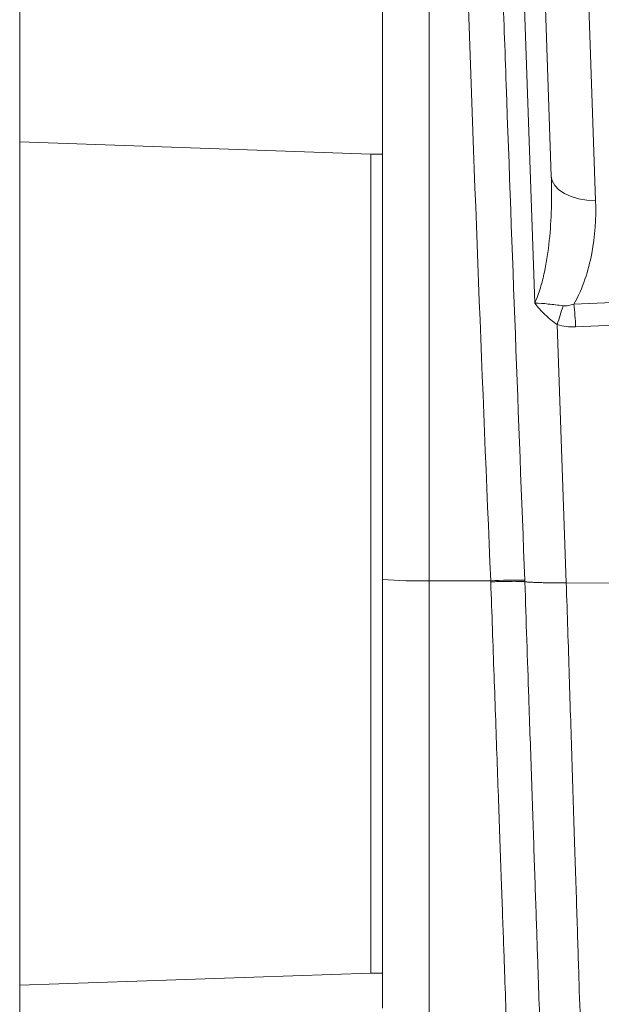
# Model space of a CAD drawing. Header units: millimetres. Extents: x 143 to 824, y 74 to 819.
# Tile 14 of 26: x 179 to 204, y 628 to 670. Entities that reach past the tile are written whole.
import ezdxf

# ---------------------------------------------------------------- set-up
doc = ezdxf.new("R2010")
doc.units = ezdxf.units.MM

msp = doc.modelspace()

# ---------------------------------------------------------------- linework, layer by layer
at = {"color": 7, "linetype": 'Continuous', "lineweight": 15}
for p, q in [((194.364, 646.166), (194.364, 714.029)), ((178.864, 646.506), (178.864, 683.829)), ((200.87, 657.968), (200.24, 675.986)), ((201.575, 663.393), (201.138, 675.905)), ((201.138, 675.905), (201.575, 663.393)), ((193.864, 664.329), (178.864, 664.852)), ((194.364, 664.329), (193.864, 664.329)), ((193.864, 664.329), (193.864, 629.329)), ((201.829, 657.048), (202.215, 646.003)), ((178.864, 609.829), (178.864, 646.506)), ((194.364, 627.829), (194.364, 646.166)), ((198.989, 646.096), (196.364, 646.096)), ((202.215, 646.003), (202.218, 646.003)), ((202.218, 646.003), (283.784, 645.754)), ((178.864, 628.805), (193.864, 629.329)), ((193.864, 629.329), (194.364, 629.329))]:
    msp.add_line(p, q, dxfattribs=at)
at = {"color": 8, "linetype": 'Continuous', "lineweight": 15}
for p, q in [((196.364, 703.354), (196.364, 646.096)), ((196.364, 646.096), (196.364, 625.829))]:
    msp.add_line(p, q, dxfattribs=at)
at = {"color": 7, "linetype": 'Continuous', "lineweight": 15, "flags": 128}
for points in [[(202.979, 676.444), (203.064, 674.008), (203.472, 662.347)], [(203.472, 662.347), (203.101, 662.369), (202.747, 662.428), (202.423, 662.524), (202.138, 662.653), (201.904, 662.81), (201.728, 662.99), (201.617, 663.186), (201.575, 663.393)], [(202.546, 657.922), (206.526, 658.096), (222.445, 658.789), (252.999, 660.119), (253.367, 660.135), (283.553, 661.449)], [(283.626, 660.473), (253.44, 659.159), (202.618, 656.947)]]:
    msp.add_lwpolyline(points, dxfattribs=at)
at = {"color": 7, "linetype": 'Continuous', "lineweight": 15}
for centre, radius, start, end in [((175.481, 665.693), 27.73, 341.8366, 343.5828), ((184.188, 656.069), 18.451, 2.7265, 5.7651), ((195.865, 660.475), 14.388, 264.0133, 271.9891), ((199.977, 629.014), 17.111, 88.4309, 93.3092)]:
    msp.add_arc(centre, radius, start, end, dxfattribs=at)
for centre, major_axis, ratio, end_param in [((201.486, 672.061), (-3.817, 109.356), 0.031986, 1.809411), ((201.486, 672.009), (-3.815, 109.256), 0.018294, 1.613285)]:
    msp.add_ellipse(centre, major_axis=major_axis, ratio=ratio, start_param=1.572014, end_param=end_param, dxfattribs=at)
at = {"color": 8, "linetype": 'Continuous', "lineweight": 15}
msp.add_ellipse((201.486, 672.009), major_axis=(-3.815, 109.256), ratio=0.018294, start_param=1.613285, end_param=1.809411, dxfattribs=at)
at = {"color": 7, "linetype": 'Continuous', "lineweight": 15}
for points, knots in [([(200.87, 657.968), (200.967, 658.178), (201.046, 658.396), (201.18, 658.835), (201.235, 659.057), (201.379, 659.73), (201.446, 660.186), (201.587, 661.555), (201.607, 662.472), (201.575, 663.393)], [0, 0, 0, 0, 0.125, 0.125, 0.25, 0.25, 0.5, 0.5, 1, 1, 1, 1]), ([(203.472, 662.347), (203.499, 661.584), (203.448, 660.83), (203.235, 659.715), (203.14, 659.346), (202.891, 658.617), (202.738, 658.262), (202.546, 657.922)], [0, 0, 0, 0, 0.5, 0.5, 0.75, 0.75, 1, 1, 1, 1]), ([(202.081, 657.855), (201.86, 657.88), (201.652, 657.905), (201.25, 657.948), (201.055, 657.966), (200.87, 657.968)], [0, 0, 0, 0, 0.5, 0.5, 1, 1, 1, 1]), ([(201.829, 657.048), (201.641, 657.178), (201.467, 657.32), (201.145, 657.628), (200.998, 657.794), (200.87, 657.968)], [0, 0, 0, 0, 0.5, 0.5, 1, 1, 1, 1]), ([(202.081, 657.855), (202.161, 657.846), (202.24, 657.851), (202.395, 657.876), (202.471, 657.897), (202.546, 657.922)], [0, 0, 0, 0, 0.5, 0.5, 1, 1, 1, 1]), ([(198.991, 646.05), (199.03, 646.052), (199.111, 646.055), (199.239, 646.059), (199.378, 646.063), (199.526, 646.067), (199.68, 646.07), (199.837, 646.072), (199.991, 646.073), (200.137, 646.072), (200.268, 646.069), (200.379, 646.064), (200.424, 646.058), (200.448, 646.056)], [0, 0, 0, 0, 0.057888, 0.122386, 0.193492, 0.271206, 0.355523, 0.446444, 0.543965, 0.648084, 0.758798, 0.876104, 1, 1, 1, 1]), ([(200.448, 646.056), (200.46, 646.054), (200.486, 646.051), (200.537, 646.046), (200.596, 646.041), (200.664, 646.037), (200.741, 646.033), (200.825, 646.029), (200.937, 646.024), (201.085, 646.019), (201.277, 646.014), (201.489, 646.01), (201.718, 646.006), (201.962, 646.004), (202.13, 646.003), (202.215, 646.003)], [0, 0, 0, 0, 0.059463, 0.118363, 0.176703, 0.234481, 0.291699, 0.348358, 0.404457, 0.499697, 0.59654, 0.694989, 0.795047, 0.896716, 1, 1, 1, 1]), ([(200.448, 646.056), (200.504, 644.387), (200.602, 641.492), (200.735, 637.56), (200.846, 634.302), (200.945, 631.373), (201.027, 628.954), (201.092, 627.047), (201.139, 625.672), (201.165, 624.89), (201.177, 624.558), (201.173, 624.657), (201.173, 624.657)], [0, 0, 0, 0, 0.147342, 0.255672, 0.367148, 0.475524, 0.587055, 0.688965, 0.793485, 0.895429, 0.999988, 1, 1, 1, 1])]:
    msp.add_open_spline(points, degree=3, knots=knots, dxfattribs=at)
for points in [[(202.618, 656.947), (202.35, 656.935), (202.086, 656.963), (201.829, 657.048)], [(198.991, 646.05), (198.991, 646.065), (198.99, 646.081), (198.989, 646.096)], [(200.445, 646.118), (200.446, 646.097), (200.447, 646.076), (200.448, 646.056)]]:
    msp.add_open_spline(points, degree=3, dxfattribs=at)
at = {"color": 8, "linetype": 'Continuous', "lineweight": 15}
for points, knots in [([(199.71, 625.829), (199.71, 625.829), (199.705, 625.958), (199.691, 626.34), (199.686, 626.499), (199.672, 626.881), (199.664, 627.105), (199.637, 627.859), (199.615, 628.475), (199.576, 629.571), (199.562, 629.967), (199.532, 630.804), (199.516, 631.245), (199.467, 632.634), (199.431, 633.648), (199.372, 635.305), (199.352, 635.876), (199.31, 637.04), (199.268, 638.23), (199.224, 639.474), (199.179, 640.745), (199.156, 641.397), (199.086, 643.366), (199.039, 644.699), (198.992, 646.05)], [0, 0, 0, 0, 0.125, 0.125, 0.1875, 0.1875, 0.25, 0.25, 0.375, 0.375, 0.4375, 0.4375, 0.5, 0.5, 0.625, 0.625, 0.6875, 0.6875, 0.75, 0.8125, 0.8125, 0.875, 0.875, 1, 1, 1, 1]), ([(202.218, 646.003), (202.261, 644.667), (202.345, 642.021), (202.468, 638.17), (202.583, 634.584), (202.688, 631.314), (202.777, 628.51), (202.851, 626.205), (202.906, 624.486), (202.939, 623.452), (202.953, 623.018), (202.95, 623.125), (202.949, 623.135)], [0, 0, 0, 0, 0.110376, 0.218511, 0.329782, 0.437908, 0.549172, 0.65725, 0.768465, 0.87649, 0.987649, 1, 1, 1, 1])]:
    msp.add_open_spline(points, degree=3, knots=knots, dxfattribs=at)

doc.saveas('drawing.dxf')
